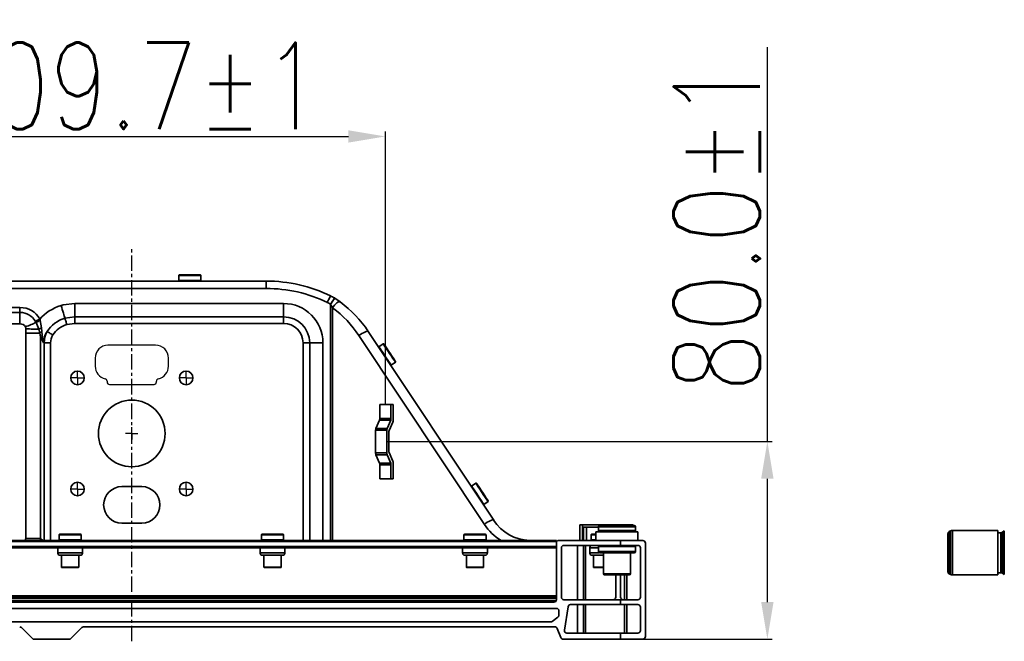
# Model space of a CAD drawing. Header units: millimetres. Extents: x 16386 to 23226, y -7201 to -2390.
# Tile 5 of 94: x 17431 to 17829, y -4143 to -3891. Entities that reach past the tile are written whole.
import ezdxf

# ---------------------------------------------------------------- set-up
doc = ezdxf.new("R2010")
doc.units = ezdxf.units.MM
doc.header["$PDMODE"] = 3
doc.header["$PDSIZE"] = 8
doc.linetypes.add('CENTER', pattern=[2, 1.25, -0.25, 0.25, -0.25])
doc.linetypes.add('CENTERX2', pattern=[20.32, 12.7, -2.54, 2.54, -2.54])
doc.layers.get('0').update_dxf_attribs({"linetype": 'CONTINUOUS'})
doc.layers.get('Defpoints').update_dxf_attribs({"linetype": 'CONTINUOUS'})
for name, color, linetype in [('3中心线层', 1, 'CENTER'), ('7标注层', 4, 'CONTINUOUS'), ('中心线层', 1, 'CENTERX2')]:
    doc.layers.add(name, color=color, linetype=linetype)
doc.layers.add('轮廓实线层', color=7, linetype='CONTINUOUS', lineweight=35)
doc.styles.add('TH_GBDIM', font='romans.shx', dxfattribs={"width": 0.8, "bigfont": 'gbcbig.shx'})
doc.dimstyles.new('TH_GBDIM', dxfattribs={"dimtxt": 35, "dimasz": 15, "dimexe": 2, "dimexo": 0, "dimgap": 3, "dimtad": 1, "dimdec": 1, "dimzin": 0, "dimdsep": 46, "dimtxsty": 'TH_GBDIM', "dimcen": 2.5, "dimclrd": 130, "dimclre": 130, "dimclrt": 3, "dimadec": 1, "dimazin": 0, "dimtfac": 0.714286, "dimtdec": 1, "dimtmove": 0, "dimatfit": 3, "dimfxl": 1, "dimtzin": 0, "dimlwd": -1, "dimlwe": -1, "dimarcsym": 0})

# ---------------------------------------------------------------- blocks, each defined once
blk = doc.blocks.new('SW_CENTERMARKSYMBOL_44')
at = {"layer": '中心线层', "color": 0}
for q in [(-2.5, 0), (0, 2.5), (0, -2.5), (2.5, 0)]:
    blk.add_line((0, 0), q, dxfattribs=at)
blk = doc.blocks.new('SW_CENTERMARKSYMBOL_45')
at = {"layer": '中心线层', "color": 0}
for q in [(-2.5, 0), (0, 2.5), (0, -2.5), (2.5, 0)]:
    blk.add_line((0, 0), q, dxfattribs=at)
blk = doc.blocks.new('SW_CENTERMARKSYMBOL_46')
at = {"layer": '中心线层', "color": 0}
for q in [(-2.5, 0), (0, 2.5), (0, -2.5), (2.5, 0)]:
    blk.add_line((0, 0), q, dxfattribs=at)
blk = doc.blocks.new('SW_CENTERMARKSYMBOL_47')
at = {"layer": '中心线层', "color": 0}
for q in [(-2.5, 0), (0, 2.5), (0, -2.5), (2.5, 0)]:
    blk.add_line((0, 0), q, dxfattribs=at)
blk = doc.blocks.new('SW_CENTERMARKSYMBOL_48')
at = {"layer": '中心线层', "color": 0}
for q in [(-2.5, 0), (0, 2.5), (0, -2.5), (2.5, 0)]:
    blk.add_line((0, 0), q, dxfattribs=at)
blk = doc.blocks.new('*D399')
at = {"layer": '7标注层', "color": 130, "ltscale": 5, "transparency": 16777216}
for p, q in [((17369.01, -3990.02), (17369.01, -3936.4)), ((17384.01, -3938.4), (17563.71, -3938.4)), ((17578.71, -4046.97), (17578.71, -3936.4))]:
    blk.add_line(p, q, dxfattribs=at)
for points in [[(17384.01, -3935.9), (17384.01, -3940.9), (17369.01, -3938.4)], [(17563.71, -3935.9), (17563.71, -3940.9), (17578.71, -3938.4)]]:
    blk.add_solid(points, dxfattribs=at)
at = {"layer": 'Defpoints', "color": 0, "ltscale": 5, "transparency": 16777216}
for p in [(17578.71, -3938.4), (17369.01, -3990.02), (17578.71, -4046.97)]:
    blk.add_point(p, dxfattribs=at)
at = {"layer": '7标注层', "color": 3, "ltscale": 5, "transparency": 16777216, "insert": (17473.86, -3917.9), "char_height": 35, "attachment_point": 5, "style": 'TH_GBDIM'}
blk.add_mtext('209.7±1', dxfattribs=at)
blk = doc.blocks.new('*D400')
at = {"layer": '7标注层', "color": 130, "ltscale": 5, "transparency": 16777216}
for p, q in [((17733.42, -4061.97), (17733.42, -3902.3)), ((17579.28, -4061.97), (17735.42, -4061.97)), ((17733.42, -4126.97), (17733.42, -4076.97)), ((17655.75, -4141.97), (17735.42, -4141.97))]:
    blk.add_line(p, q, dxfattribs=at)
for points in [[(17730.92, -4076.97), (17735.92, -4076.97), (17733.42, -4061.97)], [(17730.92, -4126.97), (17735.92, -4126.97), (17733.42, -4141.97)]]:
    blk.add_solid(points, dxfattribs=at)
at = {"layer": 'Defpoints', "color": 0, "ltscale": 5, "transparency": 16777216}
for p in [(17579.28, -4061.97), (17655.75, -4141.97), (17733.42, -4141.97)]:
    blk.add_point(p, dxfattribs=at)
at = {"layer": '7标注层', "color": 3, "ltscale": 5, "transparency": 16777216, "insert": (17712.92, -3974.63), "char_height": 35, "attachment_point": 5, "rotation": 90, "style": 'TH_GBDIM'}
blk.add_mtext('80.0±1', dxfattribs=at)

msp = doc.modelspace()

# ---------------------------------------------------------------- linework, layer by layer
at = {"color": 7, "linetype": 'Continuous', "lineweight": 25}
for p, q in [((17485.65, -4022.92), (17466.35, -4022.92)), ((17461.15, -4028.12), (17461.15, -4031.42)), ((17490.85, -4031.42), (17490.85, -4028.12)), ((17466, -4037.47), (17466, -4037.82)), ((17467, -4038.82), (17485, -4038.82)), ((17486, -4037.82), (17486, -4037.47))]:
    msp.add_line(p, q, dxfattribs=at)
for centre, radius, start, end in [((17466.35, -4028.12), 5.2, 90, 180), ((17485.65, -4028.12), 5.2, 0, 90), ((17466.35, -4031.42), 5.2, 180, 257.4236), ((17485.65, -4031.42), 5.2, 282.5764, 0), ((17465, -4037.47), 1, 0, 77.4236), ((17467, -4037.82), 1, 180, 270), ((17485, -4037.82), 1, 270, 0), ((17487, -4037.47), 1, 102.5764, 180)]:
    msp.add_arc(centre, radius, start, end, dxfattribs=at)
at = {"layer": '3中心线层', "ltscale": 5}
msp.add_line((17475.95, -4142.82), (17476.05, -3983.35), dxfattribs=at)
at = {"layer": '轮廓实线层'}
for p, q in [((17495.03, -3994.67), (17495.03, -3996.77)), ((17495.03, -3994.67), (17495.03, -3994.67)), ((17503.98, -3994.67), (17495.03, -3994.67)), ((17495.23, -3994.47), (17499.63, -3994.47)), ((17499.63, -3994.47), (17503.78, -3994.47)), ((17503.98, -3996.77), (17503.98, -3994.67)), ((17207.59, -3996.97), (17530.42, -3996.97)), ((17530.42, -3999.97), (17207.59, -3999.97)), ((17503.98, -3996.77), (17495.03, -3996.77)), ((17530.42, -3999.97), (17530.42, -3996.97)), ((17558.19, -4003.86), (17560.4, -4005.38)), ((17384, -4007.71), (17430.71, -4007.71)), ((17430.71, -4007.71), (17430.71, -4009.7)), ((17452.94, -4006.05), (17537.5, -4006.05)), ((17452.94, -4006.05), (17452.94, -4011.43)), ((17537.5, -4006.05), (17537.5, -4011.43)), ((17556.53, -4006.38), (17556.5, -4006.34)), ((17556.5, -4006.34), (17556.5, -4101.97)), ((17557.35, -4101.97), (17557.35, -4007.8)), ((17430.71, -4009.7), (17307.3, -4009.7)), ((17430.71, -4009.7), (17430.71, -4014.33)), ((17448.93, -4012.02), (17452.94, -4011.43)), ((17452.94, -4011.43), (17537.5, -4011.43)), ((17452.94, -4011.43), (17452.94, -4014.11)), ((17537.5, -4011.43), (17537.5, -4014.11)), ((17430.71, -4014.33), (17307.3, -4014.33)), ((17437.21, -4013.73), (17436.97, -4013.27)), ((17438.32, -4016.46), (17437.21, -4013.73)), ((17438.74, -4012.36), (17438.89, -4012.83)), ((17439.45, -4015.84), (17439.57, -4017.36)), ((17452.94, -4014.11), (17449.72, -4014.59)), ((17537.5, -4014.11), (17452.94, -4014.11)), ((17433.02, -4018.1), (17433.05, -4016.3)), ((17433.02, -4101.15), (17433.02, -4018.1)), ((17438.7, -4018.1), (17433.02, -4018.1)), ((17438.7, -4018.1), (17438.32, -4016.46)), ((17439.08, -4019.47), (17438.7, -4018.1)), ((17439.08, -4019.47), (17439.08, -4101.15)), ((17439.57, -4017.36), (17439.71, -4018.81)), ((17618.8, -4095.46), (17568.01, -4019.05)), ((17571.77, -4017.39), (17622.57, -4093.8)), ((17440.52, -4021.97), (17440.24, -4021.97)), ((17440.52, -4021.97), (17443.12, -4021.97)), ((17440.52, -4101.97), (17440.52, -4021.97)), ((17443.12, -4021.97), (17443.12, -4101.97)), ((17545.36, -4021.97), (17548.04, -4021.97)), ((17545.36, -4101.97), (17545.36, -4021.97)), ((17553.42, -4021.97), (17548.04, -4021.97)), ((17548.04, -4021.97), (17548.04, -4101.97)), ((17553.42, -4021.97), (17553.42, -4101.97)), ((17577.85, -4022.37), (17576.1, -4023.54)), ((17581.05, -4030.99), (17582.8, -4029.83)), ((17582.79, -4029.45), (17582.86, -4029.55)), ((17580.97, -4046.97), (17576.44, -4046.97)), ((17576.44, -4046.97), (17576.44, -4052.55)), ((17580.97, -4046.97), (17580.97, -4052.55)), ((17581.82, -4046.97), (17580.97, -4046.97)), ((17581.82, -4053.38), (17581.82, -4046.97)), ((17576.32, -4053.26), (17574.88, -4056.67)), ((17580.85, -4053.26), (17576.32, -4053.26)), ((17576.44, -4052.55), (17580.97, -4052.55)), ((17580.85, -4053.26), (17579.41, -4056.67)), ((17580.25, -4057.5), (17581.7, -4054.09)), ((17579.28, -4057.38), (17574.75, -4057.38)), ((17574.75, -4057.38), (17574.75, -4066.55)), ((17574.88, -4056.67), (17579.41, -4056.67)), ((17579.28, -4057.38), (17579.28, -4066.55)), ((17580.13, -4065.72), (17580.13, -4058.21)), ((17574.75, -4066.55), (17579.28, -4066.55)), ((17579.41, -4067.26), (17574.88, -4067.26)), ((17574.88, -4067.26), (17576.32, -4070.67)), ((17579.41, -4067.26), (17580.85, -4070.67)), ((17581.7, -4069.85), (17580.25, -4066.43)), ((17576.32, -4070.67), (17580.85, -4070.67)), ((17580.97, -4071.38), (17576.44, -4071.38)), ((17576.44, -4071.38), (17576.44, -4076.97)), ((17580.97, -4071.38), (17580.97, -4076.97)), ((17581.82, -4076.97), (17581.82, -4070.55)), ((17580.97, -4076.97), (17576.44, -4076.97)), ((17580.97, -4076.97), (17581.82, -4076.97)), ((17615.37, -4078.82), (17613.62, -4079.98)), ((17472, -4080.17), (17480, -4080.17)), ((17618.58, -4087.43), (17620.32, -4086.27)), ((17480, -4094.97), (17472, -4094.97)), ((17657.5, -4101.97), (17657.5, -4095.67)), ((17657.5, -4095.67), (17658.61, -4095.67)), ((17658.61, -4095.67), (17658.61, -4101.97)), ((17679, -4095.67), (17658.61, -4095.67)), ((17679, -4095.97), (17679, -4095.67)), ((17446.53, -4099.67), (17446.53, -4101.77)), ((17455.48, -4099.67), (17446.53, -4099.67)), ((17446.73, -4099.47), (17448.3, -4099.47)), ((17448.3, -4099.47), (17455.28, -4099.47)), ((17455.48, -4101.77), (17455.48, -4099.67)), ((17528.53, -4099.67), (17528.53, -4101.77)), ((17537.48, -4099.67), (17528.53, -4099.67)), ((17528.73, -4099.47), (17529.58, -4099.47)), ((17529.58, -4099.47), (17537.28, -4099.47)), ((17537.48, -4101.77), (17537.48, -4099.67)), ((17610.53, -4099.67), (17610.53, -4101.77)), ((17611.02, -4099.67), (17610.53, -4099.67)), ((17610.73, -4099.47), (17616.96, -4099.47)), ((17619.48, -4099.67), (17611.02, -4099.67)), ((17616.96, -4099.47), (17619.28, -4099.47)), ((17619.48, -4101.77), (17619.48, -4099.67)), ((17659, -4101.97), (17659, -4096.67)), ((17659, -4096.67), (17660.2, -4096.67)), ((17660.2, -4096.67), (17660.2, -4101.97)), ((17660.2, -4096.67), (17665, -4096.67)), ((17662.03, -4099.67), (17662.03, -4101.77)), ((17664, -4099.67), (17662.03, -4099.67)), ((17662.23, -4099.47), (17664, -4099.47)), ((17664, -4098.47), (17664, -4101.97)), ((17664, -4098.47), (17681, -4098.47)), ((17665, -4096.47), (17665, -4097.97)), ((17680, -4096.47), (17665, -4096.47)), ((17665, -4097.97), (17680, -4097.97)), ((17665.5, -4095.97), (17679.5, -4095.97)), ((17680, -4097.97), (17680, -4096.47)), ((17681, -4101.97), (17681, -4098.47)), ((17806.45, -4099.3), (17806.45, -4114.63)), ((17807.55, -4098.15), (17807.03, -4098.4)), ((17807.03, -4098.4), (17807.03, -4115.54)), ((17807.55, -4098.15), (17807.55, -4115.78)), ((17826.75, -4097.97), (17808.39, -4097.97)), ((17808.39, -4097.97), (17808.39, -4115.97)), ((17826.75, -4097.97), (17826.75, -4115.97)), ((17828.05, -4098.87), (17826.75, -4098.87)), ((17828.05, -4098.87), (17828.05, -4115.07)), ((17829.39, -4098.15), (17828.62, -4098.69)), ((17828.62, -4098.69), (17828.62, -4115.25)), ((17829.39, -4098.15), (17829.39, -4115.79)), ((17090, -4101.97), (17648, -4101.97)), ((17648, -4102.47), (17090, -4102.47)), ((17433.02, -4101.15), (17439.08, -4101.15)), ((17439.08, -4101.15), (17439.9, -4101.97)), ((17455.48, -4101.77), (17446.53, -4101.77)), ((17537.48, -4101.77), (17528.53, -4101.77)), ((17619.48, -4101.77), (17610.53, -4101.77)), ((17648, -4101.97), (17648, -4102.47)), ((17648, -4102.47), (17648, -4104.47)), ((17648, -4125.97), (17648, -4102.97)), ((17649, -4101.97), (17674, -4101.97)), ((17664, -4101.77), (17662.03, -4101.77)), ((17674, -4103.97), (17674, -4101.97)), ((17674, -4101.97), (17683, -4101.97)), ((17684, -4102.97), (17684, -4140.97)), ((17090, -4104.47), (17648, -4104.47)), ((17648, -4104.97), (17090, -4104.97)), ((17446, -4104.97), (17446, -4106.97)), ((17446, -4106.97), (17447.84, -4106.97)), ((17447.84, -4106.97), (17456, -4106.97)), ((17456, -4106.97), (17456, -4104.97)), ((17528, -4104.97), (17528, -4106.97)), ((17528, -4106.97), (17529, -4106.97)), ((17529, -4106.97), (17538, -4106.97)), ((17538, -4106.97), (17538, -4104.97)), ((17610, -4104.97), (17610, -4106.97)), ((17610, -4106.97), (17617.29, -4106.97)), ((17617.29, -4106.97), (17620, -4106.97)), ((17620, -4106.97), (17620, -4104.97)), ((17650, -4124.97), (17650, -4104.97)), ((17651, -4103.97), (17674, -4103.97)), ((17656.5, -4103.97), (17656.5, -4125.97)), ((17659, -4125.97), (17659, -4103.97)), ((17659.75, -4103.97), (17659.75, -4125.97)), ((17661.5, -4104.97), (17661.5, -4106.97)), ((17661.5, -4104.97), (17665, -4104.97)), ((17661.5, -4106.97), (17665.2, -4106.97)), ((17665, -4104.47), (17665, -4106.47)), ((17680, -4104.47), (17665, -4104.47)), ((17672.5, -4106.47), (17665, -4106.47)), ((17672.5, -4106.97), (17665.5, -4106.97)), ((17667, -4106.97), (17667, -4115.47)), ((17680, -4106.47), (17672.5, -4106.47)), ((17679.5, -4106.97), (17672.5, -4106.97)), ((17681, -4103.97), (17674, -4103.97)), ((17678, -4115.47), (17678, -4106.97)), ((17680, -4106.47), (17680, -4104.47)), ((17682, -4124.97), (17682, -4104.97)), ((17446.5, -4107.97), (17448.15, -4107.97)), ((17447.5, -4107.97), (17447.5, -4112.77)), ((17448.15, -4107.97), (17455.5, -4107.97)), ((17454.5, -4112.77), (17454.5, -4107.97)), ((17528.5, -4107.97), (17529.4, -4107.97)), ((17529.4, -4107.97), (17537.5, -4107.97)), ((17529.5, -4107.97), (17529.5, -4112.77)), ((17536.5, -4112.77), (17536.5, -4107.97)), ((17610.5, -4107.97), (17617.06, -4107.97)), ((17611.5, -4107.97), (17611.5, -4112.77)), ((17617.06, -4107.97), (17619.5, -4107.97)), ((17618.5, -4112.77), (17618.5, -4107.97)), ((17662, -4107.97), (17667, -4107.97)), ((17663, -4107.97), (17663, -4112.77)), ((17447.5, -4112.77), (17454.5, -4112.77)), ((17447.7, -4112.97), (17448.91, -4112.97)), ((17448.91, -4112.97), (17454.3, -4112.97)), ((17529.5, -4112.77), (17536.5, -4112.77)), ((17529.7, -4112.97), (17530.36, -4112.97)), ((17530.36, -4112.97), (17536.3, -4112.97)), ((17611.5, -4112.77), (17611.89, -4112.77)), ((17611.7, -4112.97), (17616.51, -4112.97)), ((17611.89, -4112.77), (17618.5, -4112.77)), ((17616.51, -4112.97), (17618.3, -4112.97)), ((17663, -4112.77), (17664.73, -4112.77)), ((17663.2, -4112.97), (17667, -4112.97)), ((17664.73, -4112.77), (17667, -4112.77)), ((17672.5, -4115.47), (17667, -4115.47)), ((17678, -4115.47), (17672.5, -4115.47)), ((17807.03, -4115.54), (17807.55, -4115.78)), ((17826.75, -4115.07), (17828.05, -4115.07)), ((17828.62, -4115.25), (17829.39, -4115.79)), ((17672.5, -4115.97), (17667.5, -4115.97)), ((17672, -4115.97), (17672, -4124.97)), ((17677.5, -4115.97), (17672.5, -4115.97)), ((17674, -4124.97), (17674, -4115.97)), ((17675.5, -4125.97), (17675.5, -4115.97)), ((17676.5, -4125.97), (17676.5, -4115.97)), ((17808.39, -4115.97), (17826.75, -4115.97)), ((17090, -4124.47), (17648, -4124.47)), ((17090, -4124.97), (17648, -4124.97)), ((17648, -4125.47), (17090, -4125.47)), ((17090.14, -4126.47), (17647.87, -4126.47)), ((17369, -4126.97), (17647, -4126.97)), ((17674, -4125.97), (17651, -4125.97)), ((17674, -4127.97), (17674, -4125.97)), ((17674, -4125.97), (17681, -4125.97)), ((17369, -4129.47), (17648, -4129.47)), ((17649, -4130.47), (17649, -4132.23)), ((17651.19, -4138.31), (17652.7, -4128.81)), ((17653.69, -4127.97), (17674, -4127.97)), ((17656.5, -4127.97), (17656.5, -4139.47)), ((17659, -4139.47), (17659, -4127.97)), ((17659.75, -4127.97), (17659.75, -4139.47)), ((17681, -4127.97), (17674, -4127.97)), ((17675.5, -4139.47), (17675.5, -4127.97)), ((17676.5, -4139.47), (17676.5, -4127.97)), ((17682, -4138.47), (17682, -4128.97)), ((17645.67, -4134.97), (17369, -4134.97)), ((17648.6, -4133.04), (17646.27, -4134.77)), ((17435.71, -4141.67), (17431.3, -4137.26)), ((17455.71, -4137.26), (17451.3, -4141.67)), ((17647.33, -4136.97), (17456.42, -4136.97)), ((17649.75, -4141.34), (17648.26, -4137.6)), ((17674, -4139.47), (17652.18, -4139.47)), ((17674, -4141.97), (17674, -4139.47)), ((17674, -4139.47), (17681, -4139.47)), ((17450.59, -4141.97), (17436.42, -4141.97)), ((17674, -4141.97), (17650.68, -4141.97)), ((17683, -4141.97), (17674, -4141.97))]:
    msp.add_line(p, q, dxfattribs=at)
at = {"layer": '轮廓实线层', "flags": 128}
for points in [[(17555.19, -4005.61), (17555.45, -4005.08), (17555.69, -4004.58), (17555.92, -4004.11), (17556.12, -4003.7), (17556.28, -4003.36), (17556.4, -4003.12), (17556.48, -4002.96), (17556.5, -4002.91)], [(17556.5, -4006.34), (17556.82, -4005.85), (17557.12, -4005.37), (17557.4, -4004.94), (17557.65, -4004.55), (17557.85, -4004.24), (17558, -4004), (17558.09, -4003.86), (17558.12, -4003.81)], [(17558.12, -4003.81), (17558.19, -4003.86), (17558.19, -4003.86)], [(17447.36, -4006.88), (17448.22, -4006.64), (17452.94, -4006.05)], [(17447.36, -4006.88), (17447.6, -4007.68), (17447.84, -4008.45), (17448.07, -4009.2), (17448.28, -4009.91), (17448.48, -4010.55), (17448.66, -4011.13), (17448.81, -4011.62), (17448.93, -4012.02)], [(17557.35, -4007.8), (17556.86, -4006.94), (17556.53, -4006.38)], [(17557.35, -4007.8), (17557.72, -4007.23), (17558.14, -4006.7), (17558.59, -4006.22), (17559.03, -4005.83), (17559.46, -4005.53), (17559.84, -4005.35), (17560.16, -4005.3), (17560.4, -4005.38)], [(17437.21, -4013.73), (17436.75, -4013.92), (17436.27, -4014.13), (17435.75, -4014.34), (17435.22, -4014.57), (17434.66, -4014.8), (17434.09, -4015.04), (17433.51, -4015.28), (17432.92, -4015.53)], [(17433.05, -4016.3), (17433.05, -4016.18), (17432.92, -4015.53)], [(17438.74, -4012.36), (17438.5, -4012.48), (17438.26, -4012.61), (17438.03, -4012.73), (17437.8, -4012.84), (17437.57, -4012.96), (17437.36, -4013.07), (17437.16, -4013.17), (17436.97, -4013.27)], [(17438.89, -4012.83), (17438.91, -4012.9), (17439.45, -4015.84)], [(17448.93, -4012.02), (17448.99, -4012.22), (17449.07, -4012.47), (17449.16, -4012.76), (17449.25, -4013.08), (17449.36, -4013.43), (17449.48, -4013.81), (17449.6, -4014.19), (17449.72, -4014.59)], [(17438.32, -4016.46), (17437.8, -4016.45), (17437.23, -4016.43), (17436.61, -4016.41), (17435.94, -4016.39), (17435.25, -4016.37), (17434.53, -4016.35), (17433.8, -4016.32), (17433.05, -4016.3)], [(17440.24, -4021.97), (17440.23, -4021.95), (17439.08, -4019.47)], [(17439.71, -4018.81), (17440.23, -4021.95), (17440.24, -4021.97)], [(17441.71, -4017.39), (17441.89, -4017.49), (17442.11, -4017.63), (17442.37, -4017.78), (17442.66, -4017.95), (17442.98, -4018.14), (17443.31, -4018.34), (17443.66, -4018.55), (17444.02, -4018.76)], [(17568.01, -4019.05), (17568.57, -4018.63), (17569.17, -4018.23), (17569.78, -4017.88), (17570.36, -4017.6), (17570.87, -4017.4), (17571.3, -4017.29), (17571.6, -4017.29), (17571.77, -4017.39)], [(17581.05, -4030.99), (17580.98, -4030.89), (17580.72, -4030.49), (17580.29, -4029.84), (17579.71, -4028.97), (17579.05, -4027.97), (17578.34, -4026.91), (17577.66, -4025.88), (17577.04, -4024.96), (17576.56, -4024.23), (17576.23, -4023.74), (17576.1, -4023.54), (17576.1, -4023.54)], [(17579.74, -4025.22), (17579.09, -4024.24), (17578.53, -4023.4), (17578.12, -4022.79), (17577.89, -4022.44), (17577.85, -4022.37)], [(17578.12, -4022.43), (17578.18, -4022.51), (17578.43, -4022.88), (17578.86, -4023.53), (17579.44, -4024.4), (17580.11, -4025.41), (17580.81, -4026.47), (17581.49, -4027.49), (17582.08, -4028.38), (17582.52, -4029.05), (17582.79, -4029.45)], [(17582.8, -4029.83), (17582.79, -4029.81), (17582.62, -4029.56), (17582.27, -4029.03), (17581.76, -4028.26), (17581.14, -4027.32), (17580.44, -4026.28), (17579.74, -4025.22)], [(17620.32, -4086.27), (17620.26, -4086.18), (17620.01, -4085.8), (17619.59, -4085.16), (17619.02, -4084.31), (17618.36, -4083.31), (17617.65, -4082.25), (17616.97, -4081.22), (17616.35, -4080.29), (17615.85, -4079.55), (17615.52, -4079.04), (17615.38, -4078.82), (17615.37, -4078.82)], [(17615.65, -4078.87), (17615.7, -4078.95), (17615.94, -4079.32), (17616.38, -4079.97), (17616.95, -4080.83), (17617.62, -4081.84), (17618.33, -4082.9), (17619.01, -4083.92), (17619.59, -4084.81), (17620.04, -4085.49), (17620.31, -4085.89), (17620.38, -4085.99)], [(17618.58, -4087.43), (17618.57, -4087.42), (17618.41, -4087.19), (17618.07, -4086.67), (17617.57, -4085.92), (17616.95, -4084.99), (17616.26, -4083.95), (17615.56, -4082.89), (17614.9, -4081.9), (17614.34, -4081.05), (17613.92, -4080.42), (17613.67, -4080.06), (17613.62, -4079.98)], [(17618.8, -4095.46), (17619.36, -4095.03), (17619.96, -4094.63), (17620.57, -4094.28), (17621.15, -4094), (17621.67, -4093.8), (17622.09, -4093.7), (17622.4, -4093.7), (17622.57, -4093.8)], [(17683, -4101.97), (17683.67, -4102.22), (17684, -4102.96), (17684, -4102.97)], [(17684, -4140.97), (17684, -4140.97), (17683.67, -4141.72), (17683, -4141.97)]]:
    msp.add_lwpolyline(points, dxfattribs=at)
at = {"layer": '轮廓实线层'}
for centre, radius in [((17454, -4036.17), 2.75), ((17498, -4036.17), 2.75), ((17476, -4058.67), 13.5), ((17454, -4081.17), 2.75), ((17498, -4081.17), 2.75)]:
    msp.add_circle(centre, radius, dxfattribs=at)
for centre, radius, start, end in [((17495.23, -3994.67), 0.2, 90, 180), ((17503.78, -3994.67), 0.2, 0, 90), ((17495.23, -3996.77), 0.2, 180, 270), ((17503.78, -3996.77), 0.2, 270, 0), ((17530.55, -4056.63), 59.66, 64.2091, 90.1237), ((17530.53, -4056.7), 56.74, 64.2341, 90.1128), ((17567.04, -3985.92), 19.99, 238.1797, 243.4875), ((17621.82, -4047.81), 77.33, 145.3643, 147.6014), ((17431.04, -4016.4), 8.69, 27.685, 92.2088), ((17537.5, -4021.97), 15.92, 0, 90), ((17549.57, -4017.23), 12.91, 57.5235, 64.1923), ((17530.49, -4043.91), 45, 33.5201, 53.3562), ((17532.02, -4043.66), 47.65, 33.4514, 53.4477), ((17430.96, -4016.54), 6.85, 28.5803, 92.1109), ((17537.5, -4021.97), 10.54, 0, 90), ((17430.99, -4016.45), 2.14, 25.5659, 97.6193), ((17455.26, -4045.28), 36.34, 116.7694, 119.773), ((17441.61, -4021.12), 5.7, 112.2394, 125.2466), ((17452.28, -4024.07), 12.5, 105.5381, 147.6951), ((17452.12, -4023.85), 9.57, 104.556, 147.8453), ((17537.5, -4021.97), 7.85, 0, 90), ((17441.71, -4020.73), 3.99, 122.4272, 138.9069), ((17441.58, -4021.22), 3.05, 127.7535, 145.0096), ((17576.21, -4023.7), 0.2, 123.6161, 213.6161), ((17577.96, -4022.54), 0.2, 33.6161, 123.6161), ((17580.94, -4030.82), 0.2, 213.6161, 303.6161), ((17582.69, -4029.66), 0.2, 303.6161, 33.6161), ((17574.56, -4052.59), 1.88, 339.0588, 1.0837), ((17579.1, -4052.59), 1.88, 339.0599, 1.0826), ((17579.94, -4053.42), 1.88, 339.0584, 1.0827), ((17576.63, -4057.35), 1.88, 159.0593, 181.0818), ((17581.16, -4057.35), 1.88, 159.0584, 181.0827), ((17582.01, -4058.17), 1.88, 159.0599, 181.0826), ((17576.63, -4066.59), 1.88, 178.9185, 200.9404), ((17581.16, -4066.59), 1.88, 178.9175, 200.9414), ((17582.01, -4065.76), 1.88, 178.9173, 200.9404), ((17574.56, -4071.35), 1.88, 358.9163, 20.9414), ((17579.1, -4071.35), 1.88, 358.9174, 20.9403), ((17579.94, -4070.52), 1.88, 358.9173, 20.9414), ((17615.48, -4078.98), 0.2, 33.6161, 123.6161), ((17472, -4087.57), 7.4, 90, 270), ((17480, -4087.57), 7.4, 270, 90), ((17613.73, -4080.15), 0.2, 123.6161, 213.6161), ((17618.47, -4087.27), 0.2, 213.6161, 303.6161), ((17620.21, -4086.1), 0.2, 303.6161, 33.6161), ((17636.1, -4084.24), 20.62, 212.9719, 239.3084), ((17637.47, -4084.29), 17.68, 212.5266, 269.06), ((17446.73, -4099.67), 0.2, 90, 180), ((17455.28, -4099.67), 0.2, 0, 90), ((17528.73, -4099.67), 0.2, 90, 180), ((17537.28, -4099.67), 0.2, 0, 90), ((17610.73, -4099.67), 0.2, 90, 180), ((17619.28, -4099.67), 0.2, 0, 90), ((17662.23, -4099.67), 0.2, 90, 180), ((17665.5, -4096.47), 0.5, 90, 180), ((17665.5, -4097.97), 0.5, 180, 270), ((17679.5, -4096.47), 0.5, 0, 90), ((17679.5, -4097.97), 0.5, 270, 0), ((17807.45, -4099.3), 1, 115, 180), ((17808.39, -4099.97), 2, 90, 115), ((17828.05, -4097.87), 1, 270, 305), ((17446.73, -4101.77), 0.2, 180, 270), ((17455.28, -4101.77), 0.2, 270, 0), ((17528.73, -4101.77), 0.2, 180, 270), ((17537.28, -4101.77), 0.2, 270, 0), ((17610.73, -4101.77), 0.2, 180, 270), ((17619.28, -4101.77), 0.2, 270, 0), ((17649, -4102.97), 1, 90, 180), ((17662.23, -4101.77), 0.2, 180, 270), ((17447.25, -4106.97), 1.25, 180, 233.1301), ((17454.75, -4106.97), 1.25, 306.8699, 0), ((17529.25, -4106.97), 1.25, 180, 233.1301), ((17536.75, -4106.97), 1.25, 306.8699, 0), ((17611.25, -4106.97), 1.25, 180, 233.1301), ((17618.75, -4106.97), 1.25, 306.8699, 0), ((17651, -4104.97), 1, 90, 180), ((17662.75, -4104.97), 1.25, 126.8699, 180), ((17662.75, -4106.97), 1.25, 180, 233.1301), ((17665.5, -4104.47), 0.5, 90, 180), ((17665.5, -4106.47), 0.5, 180, 270), ((17679.5, -4104.47), 0.5, 0, 90), ((17679.5, -4106.47), 0.5, 270, 0), ((17681, -4104.97), 1, 0.0002, 90), ((17447.7, -4112.77), 0.2, 180, 270), ((17454.3, -4112.77), 0.2, 270, 0), ((17529.7, -4112.77), 0.2, 180, 270), ((17536.3, -4112.77), 0.2, 270, 0), ((17611.7, -4112.77), 0.2, 180, 270), ((17618.3, -4112.77), 0.2, 270, 0), ((17663.2, -4112.77), 0.2, 180, 270), ((17667.5, -4115.47), 0.5, 180, 270), ((17677.5, -4115.47), 0.5, 270, 0), ((17807.45, -4114.63), 1, 180, 245), ((17828.05, -4116.07), 1, 55, 90), ((17808.39, -4113.97), 2, 245, 270), ((17647, -4125.97), 1, 270, 0), ((17651, -4124.97), 1, 180, 270), ((17671, -4124.97), 1, 270, 0), ((17675, -4124.97), 1, 180, 270), ((17681, -4124.97), 1, 269.9999, 0), ((17648, -4130.47), 1, 0, 90), ((17653.69, -4128.97), 1, 90, 170.9605), ((17681, -4128.97), 1, 0.0003, 89.9998), ((17645.67, -4133.97), 1, 270, 306.6499), ((17648, -4132.23), 1, 306.6499, 0), ((17430.59, -4137.97), 1, 45, 90), ((17456.42, -4137.97), 1, 90, 135), ((17647.33, -4137.97), 1, 21.8014, 90), ((17652.18, -4138.47), 1, 170.9605, 270), ((17681, -4138.47), 1, 269.9999, 360), ((17436.42, -4140.97), 1, 225, 270), ((17450.59, -4140.97), 1, 270, 315), ((17650.68, -4140.97), 1, 201.8014, 270)]:
    msp.add_arc(centre, radius, start, end, dxfattribs=at)
for centre, major_axis, ratio, start_param, end_param in [((17453.51, -4021.97), (18.48, 0), 0.866025, 1.910633, 2.497612), ((17453.51, -4021.97), (13.28, 0), 0.753066, 2.66571, 3.141593), ((17451.21, -4021.97), (10.68, 0), 0.936244, 2.66571, 3.141593), ((17451.21, -4021.97), (8.08, 0), 0.866025, 2.66571, 3.141593), ((17430.71, -4100.57), (-1.83, 1.83), 0.774597, 3.405173, 3.800651), ((17430.71, -4100.57), (6.36, 6.36), 0.889352, 5.274843, 5.371447)]:
    msp.add_ellipse(centre, major_axis=major_axis, ratio=ratio, start_param=start_param, end_param=end_param, dxfattribs=at)

# ---------------------------------------------------------------- block references
at = {"layer": '中心线层', "color": 1}
for name, p in [('SW_CENTERMARKSYMBOL_47', (17454, -4036.17)), ('SW_CENTERMARKSYMBOL_46', (17498, -4036.17)), ('SW_CENTERMARKSYMBOL_45', (17476, -4058.67)), ('SW_CENTERMARKSYMBOL_48', (17454, -4081.17)), ('SW_CENTERMARKSYMBOL_44', (17498, -4081.17))]:
    msp.add_blockref(name, p, dxfattribs=at)

# ---------------------------------------------------------------- dimensions: what is measured, and where the dimension line sits
at = {"layer": '7标注层', "ltscale": 5}
dim = msp.add_linear_dim(base=(17733.42, -4141.97), p1=(17579.28, -4061.97), p2=(17655.75, -4141.97), angle=90, text='<>±1', dimstyle='TH_GBDIM', override={"dimarcsym": 1}, dxfattribs=at)
dim.commit()
dim.dimension.update_dxf_attribs({"geometry": '*D400', "text_midpoint": (17733.42, -3974.63), "dimtype": 160})
dim = msp.add_linear_dim(base=(17578.71, -3938.4), p1=(17369.01, -3990.02), p2=(17578.71, -4046.97), text='<>±1', dimstyle='TH_GBDIM', override={"dimarcsym": 1}, dxfattribs=at)
dim.commit()
dim.dimension.update_dxf_attribs({"geometry": '*D399', "text_midpoint": (17473.86, -3917.9)})

doc.saveas('drawing.dxf')
